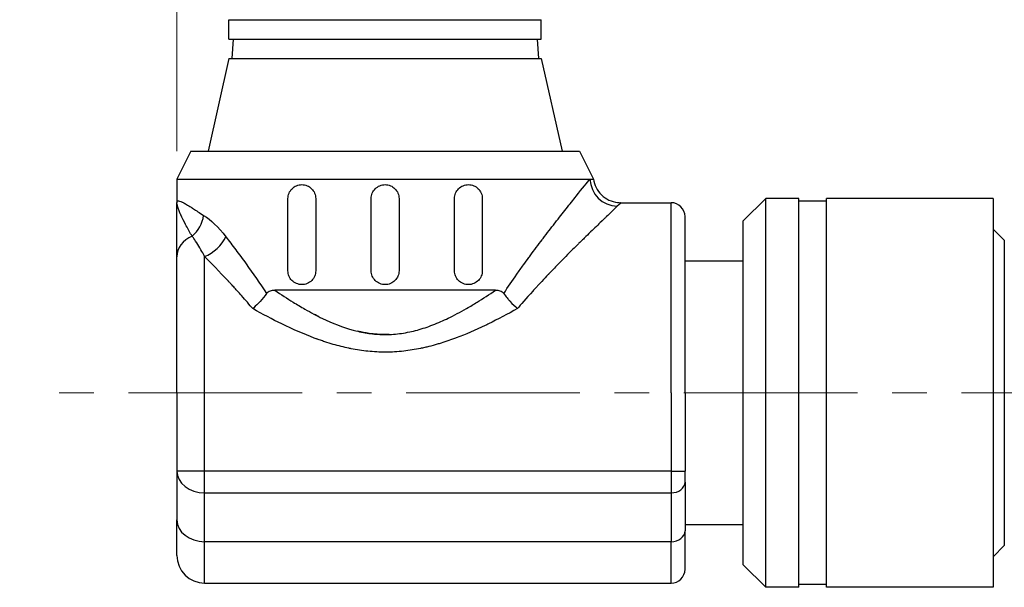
# Model space of a CAD drawing. Header units: inches. Extents: x 0 to 5766, y -2164 to 1330.
# Tile 41 of 210: x 4231 to 4266, y -1941 to -1920. Entities that reach past the tile are written whole.
import ezdxf

# ---------------------------------------------------------------- set-up
doc = ezdxf.new("R2010")
doc.units = ezdxf.units.IN
doc.header["$MEASUREMENT"] = 0
doc.linetypes.add('CENTER', pattern=[2, 1.25, -0.25, 0.25, -0.25])
for name, color, linetype, lineweight in [('AM_5', 3, 'Continuous', 15), ('AM_7', 4, 'CENTER', 15), ('可見 (ISO)', 7, 'Continuous', 25), ('窄部可見 (ISO)', 7, 'Continuous', 25)]:
    doc.layers.add(name, color=color, linetype=linetype, lineweight=lineweight)
doc.styles.add('尺寸標註', font='romans.shx', dxfattribs={"bigfont": 'CHINESET.SHX'})
doc.dimstyles.new('CNS1$0', dxfattribs={"dimtxt": 2.5, "dimasz": 2.5, "dimexe": 1, "dimexo": 1, "dimgap": 1.5, "dimtad": 1, "dimtoh": 1, "dimdec": 1, "dimdsep": 46, "dimtxsty": '尺寸標註', "dimcen": 0, "dimclrd": 2, "dimclre": 2, "dimclrt": 1, "dimadec": 0, "dimazin": 2, "dimtp": 0.1, "dimtm": 0.1, "dimtfac": 0.71, "dimtdec": 1, "dimtmove": 0, "dimatfit": 0, "dimfxl": 0, "dimlwd": 13, "dimlwe": 13, "dimarcsym": 0})

# ---------------------------------------------------------------- blocks, each defined once
blk = doc.blocks.new('*D472')
at = {"layer": 'AM_5', "color": 2, "lineweight": 13}
for p, q in [((4236.45, -1924.948), (4236.45, -1852.988)), ((4396.97, -1921.34), (4396.97, -1852.988)), ((4394.47, -1853.988), (4238.95, -1853.988))]:
    blk.add_line(p, q, dxfattribs=at)
at = {"layer": 'AM_5', "color": 2}
for points in [[(4238.95, -1853.571), (4238.95, -1854.405), (4236.45, -1853.988)], [(4394.47, -1853.571), (4394.47, -1854.405), (4396.97, -1853.988)]]:
    blk.add_solid(points, dxfattribs=at)
at = {"layer": 'Defpoints', "color": 0}
for p in [(4236.45, -1853.988), (4396.97, -1922.34), (4236.45, -1925.948)]:
    blk.add_point(p, dxfattribs=at)
at = {"layer": 'AM_5', "color": 1, "insert": (4316.71, -1851.238), "char_height": 2.5, "attachment_point": 5, "style": '尺寸標註'}
blk.add_mtext('160.5', dxfattribs=at)
blk = doc.blocks.new('*D473')
at = {"layer": 'AM_5', "color": 2, "lineweight": 13}
for p, q in [((4308.618, -1913.098), (4223.352, -1913.098)), ((4224.352, -1915.598), (4224.352, -1931.148)), ((4230.34, -1933.648), (4223.352, -1933.648))]:
    blk.add_line(p, q, dxfattribs=at)
at = {"layer": 'AM_5', "color": 2}
for points in [[(4223.935, -1915.598), (4224.769, -1915.598), (4224.352, -1913.098)], [(4223.935, -1931.148), (4224.769, -1931.148), (4224.352, -1933.648)]]:
    blk.add_solid(points, dxfattribs=at)
at = {"layer": 'Defpoints', "color": 0}
for p in [(4309.618, -1913.098), (4224.352, -1933.648), (4231.34, -1933.648)]:
    blk.add_point(p, dxfattribs=at)
at = {"layer": 'AM_5', "color": 1, "insert": (4221.602, -1923.373), "char_height": 2.5, "attachment_point": 5, "rotation": 90, "style": '尺寸標註'}
blk.add_mtext('20.6', dxfattribs=at)

msp = doc.modelspace()

# ---------------------------------------------------------------- linework, layer by layer
at = {"layer": 'AM_7', "ltscale": 5}
msp.add_line((4270.96, -1933.648), (4231.34, -1933.648), dxfattribs=at)
at = {"layer": '可見 (ISO)'}
for p, q in [((4238.325, -1920.208), (4249.575, -1920.208)), ((4238.325, -1920.908), (4238.325, -1920.208)), ((4249.575, -1920.908), (4249.575, -1920.208)), ((4238.325, -1920.908), (4249.575, -1920.908)), ((4238.474, -1920.908), (4238.425, -1921.608)), ((4249.426, -1920.908), (4249.475, -1921.608)), ((4238.325, -1921.608), (4237.575, -1924.948)), ((4238.325, -1921.608), (4249.575, -1921.608)), ((4249.575, -1921.608), (4250.325, -1924.948)), ((4236.95, -1924.948), (4236.45, -1925.948)), ((4236.95, -1924.948), (4250.95, -1924.948)), ((4250.95, -1924.948), (4251.45, -1925.948)), ((4236.45, -1925.948), (4251.328, -1925.948)), ((4236.45, -1925.948), (4236.45, -1926.798)), ((4251.15, -1926.167), (4251.15, -1926.168)), ((4236.812, -1926.869), (4236.812, -1926.869)), ((4240.45, -1929.248), (4240.45, -1926.648)), ((4241.45, -1926.648), (4241.45, -1929.248)), ((4243.45, -1929.248), (4243.45, -1926.648)), ((4244.45, -1926.648), (4244.45, -1929.248)), ((4246.45, -1929.248), (4246.45, -1926.648)), ((4247.45, -1926.648), (4247.45, -1929.248)), ((4252.438, -1926.798), (4254.25, -1926.798)), ((4256.85, -1927.453), (4257.655, -1926.648)), ((4257.655, -1940.648), (4257.655, -1926.648)), ((4258.85, -1926.648), (4257.655, -1926.648)), ((4258.85, -1940.648), (4258.85, -1926.648)), ((4259.85, -1926.748), (4258.85, -1926.748)), ((4259.85, -1940.648), (4259.85, -1926.648)), ((4265.85, -1926.648), (4259.85, -1926.648)), ((4265.85, -1926.648), (4265.85, -1940.648)), ((4254.75, -1933.648), (4254.75, -1927.298)), ((4256.85, -1939.843), (4256.85, -1927.453)), ((4266.25, -1928.148), (4265.85, -1927.748)), ((4266.25, -1928.148), (4266.25, -1939.148)), ((4236.45, -1933.648), (4236.45, -1928.748)), ((4256.85, -1928.898), (4254.75, -1928.898)), ((4247.921, -1929.948), (4239.978, -1929.948)), ((4248.452, -1930.353), (4248.452, -1930.353)), ((4236.45, -1933.648), (4236.45, -1936.466)), ((4254.75, -1933.648), (4254.75, -1936.466)), ((4236.45, -1936.466), (4236.45, -1938.223)), ((4254.75, -1936.857), (4254.75, -1936.466)), ((4254.75, -1936.857), (4254.75, -1938.614)), ((4236.45, -1939.498), (4236.45, -1938.223)), ((4256.85, -1938.398), (4254.75, -1938.398)), ((4254.75, -1939.998), (4254.75, -1938.614)), ((4266.25, -1939.148), (4265.85, -1939.548)), ((4256.85, -1939.843), (4257.655, -1940.648)), ((4237.45, -1940.498), (4254.25, -1940.498)), ((4258.85, -1940.648), (4257.655, -1940.648)), ((4259.85, -1940.548), (4258.85, -1940.548)), ((4265.85, -1940.648), (4259.85, -1940.648))]:
    msp.add_line(p, q, dxfattribs=at)
for centre, radius, start, end in [((4254.25, -1927.298), 0.5, 0, 90), ((4237.45, -1939.498), 1, 180, 270), ((4254.25, -1939.998), 0.5, 270, 0)]:
    msp.add_arc(centre, radius, start, end, dxfattribs=at)
for points, knots in [([(4240.45, -1926.648), (4240.45, -1926.584), (4240.463, -1926.516), (4240.515, -1926.393), (4240.553, -1926.337), (4240.641, -1926.249), (4240.698, -1926.211), (4240.821, -1926.16), (4240.887, -1926.148), (4241.011, -1926.148), (4241.077, -1926.16), (4241.2, -1926.21), (4241.258, -1926.249), (4241.347, -1926.338), (4241.385, -1926.394), (4241.437, -1926.517), (4241.45, -1926.584), (4241.45, -1926.648)], [0, 0, 0, 0, 0.0193382, 0.0193382, 0.0386763, 0.0386763, 0.0590611, 0.0590611, 0.0794458, 0.0794458, 0.0994875, 0.0994875, 0.1195292, 0.1195292, 0.1386287, 0.1386287, 0.1577282, 0.1577282, 0.1577282, 0.1577282]), ([(4243.45, -1926.648), (4243.45, -1926.585), (4243.462, -1926.518), (4243.513, -1926.395), (4243.552, -1926.339), (4243.641, -1926.25), (4243.697, -1926.212), (4243.82, -1926.161), (4243.887, -1926.148), (4244.013, -1926.148), (4244.079, -1926.161), (4244.203, -1926.212), (4244.259, -1926.25), (4244.348, -1926.339), (4244.386, -1926.395), (4244.437, -1926.518), (4244.45, -1926.585), (4244.45, -1926.648)], [0, 0, 0, 0, 0.0188403, 0.0188403, 0.0376807, 0.0376807, 0.056521, 0.056521, 0.0753613, 0.0753613, 0.0942016, 0.0942016, 0.113042, 0.113042, 0.1318823, 0.1318823, 0.1507226, 0.1507226, 0.1507226, 0.1507226]), ([(4246.45, -1926.648), (4246.45, -1926.584), (4246.463, -1926.517), (4246.514, -1926.394), (4246.553, -1926.338), (4246.642, -1926.249), (4246.699, -1926.21), (4246.822, -1926.16), (4246.888, -1926.148), (4247.012, -1926.148), (4247.078, -1926.16), (4247.201, -1926.211), (4247.258, -1926.249), (4247.346, -1926.337), (4247.385, -1926.393), (4247.436, -1926.516), (4247.45, -1926.584), (4247.45, -1926.648)], [0, 0, 0, 0, 0.0190995, 0.0190995, 0.038199, 0.038199, 0.0582407, 0.0582407, 0.0782824, 0.0782824, 0.0986672, 0.0986672, 0.1190519, 0.1190519, 0.1383901, 0.1383901, 0.1577282, 0.1577282, 0.1577282, 0.1577282]), ([(4251.45, -1925.948), (4251.466, -1926.055), (4251.5, -1926.16), (4251.599, -1926.352), (4251.665, -1926.442), (4251.821, -1926.592), (4251.913, -1926.655), (4252.108, -1926.748), (4252.215, -1926.779), (4252.361, -1926.796), (4252.4, -1926.798), (4252.438, -1926.798)], [0, 0, 0, 0, 0.0323509, 0.0323509, 0.0648619, 0.0648619, 0.0973671, 0.0973671, 0.1298724, 0.1298724, 0.1414389, 0.1414389, 0.1414389, 0.1414389]), ([(4236.45, -1928.748), (4236.45, -1928.7), (4236.45, -1928.639), (4236.45, -1928.565), (4236.45, -1928.528), (4236.45, -1928.488), (4236.45, -1928.445), (4236.45, -1928.402), (4236.45, -1928.355), (4236.45, -1928.305), (4236.45, -1928.277), (4236.45, -1928.246), (4236.45, -1928.217), (4236.45, -1927.983), (4236.45, -1927.807), (4236.45, -1927.69), (4236.45, -1927.688), (4236.45, -1927.688), (4236.45, -1927.685), (4236.45, -1927.501), (4236.45, -1927.343), (4236.45, -1927.211), (4236.45, -1927.207), (4236.45, -1927.203), (4236.45, -1927.198), (4236.45, -1927.12), (4236.45, -1927.047), (4236.45, -1926.98), (4236.45, -1926.914), (4236.45, -1926.853), (4236.45, -1926.798)], [0, 0, 0, 0, 0.109375, 0.109375, 0.109375, 0.164063, 0.164063, 0.164063, 0.21875, 0.21875, 0.21875, 0.25, 0.25, 0.25, 0.496094, 0.496094, 0.496094, 0.5, 0.5, 0.5, 0.742188, 0.742188, 0.742188, 0.75, 0.75, 0.75, 0.875, 0.875, 0.875, 1, 1, 1, 1]), ([(4241.45, -1929.248), (4241.45, -1929.311), (4241.437, -1929.377), (4241.388, -1929.498), (4241.35, -1929.553), (4241.262, -1929.644), (4241.205, -1929.684), (4241.079, -1929.736), (4241.012, -1929.748), (4240.886, -1929.748), (4240.818, -1929.735), (4240.692, -1929.682), (4240.635, -1929.642), (4240.548, -1929.552), (4240.511, -1929.497), (4240.462, -1929.377), (4240.45, -1929.311), (4240.45, -1929.248)], [0.1577208, 0.1577208, 0.1577208, 0.1577208, 0.1764547, 0.1764547, 0.1951885, 0.1951885, 0.2155952, 0.2155952, 0.2360018, 0.2360018, 0.2569247, 0.2569247, 0.2778476, 0.2778476, 0.2966445, 0.2966445, 0.3154415, 0.3154415, 0.3154415, 0.3154415]), ([(4244.45, -1929.248), (4244.45, -1929.311), (4244.437, -1929.378), (4244.386, -1929.501), (4244.348, -1929.557), (4244.259, -1929.646), (4244.203, -1929.684), (4244.079, -1929.736), (4244.013, -1929.748), (4243.887, -1929.748), (4243.82, -1929.736), (4243.697, -1929.684), (4243.641, -1929.646), (4243.552, -1929.557), (4243.513, -1929.501), (4243.462, -1929.378), (4243.45, -1929.311), (4243.45, -1929.248)], [0.1507226, 0.1507226, 0.1507226, 0.1507226, 0.169563, 0.169563, 0.1884033, 0.1884033, 0.2072436, 0.2072436, 0.226084, 0.226084, 0.2449243, 0.2449243, 0.2637646, 0.2637646, 0.2826049, 0.2826049, 0.3014453, 0.3014453, 0.3014453, 0.3014453]), ([(4247.45, -1929.248), (4247.45, -1929.311), (4247.437, -1929.377), (4247.388, -1929.497), (4247.351, -1929.552), (4247.265, -1929.642), (4247.207, -1929.682), (4247.082, -1929.735), (4247.014, -1929.748), (4246.887, -1929.748), (4246.82, -1929.736), (4246.695, -1929.684), (4246.637, -1929.644), (4246.549, -1929.553), (4246.512, -1929.498), (4246.462, -1929.377), (4246.45, -1929.311), (4246.45, -1929.248)], [0.1577208, 0.1577208, 0.1577208, 0.1577208, 0.1765177, 0.1765177, 0.1953147, 0.1953147, 0.2162376, 0.2162376, 0.2371605, 0.2371605, 0.2575671, 0.2575671, 0.2779737, 0.2779737, 0.2967076, 0.2967076, 0.3154415, 0.3154415, 0.3154415, 0.3154415]), ([(4239.678, -1930.068), (4239.61, -1930.164), (4239.532, -1930.261), (4239.373, -1930.435), (4239.295, -1930.512), (4239.204, -1930.592), (4239.193, -1930.602), (4239.181, -1930.612)], [0.00000157, 0.00000157, 0.00000157, 0.00000157, 0.03773377, 0.03773377, 0.07068367, 0.07068367, 0.07542641, 0.07542641, 0.07542641, 0.07542641]), ([(4239.678, -1930.068), (4239.694, -1930.045), (4239.714, -1930.025), (4239.761, -1929.992), (4239.788, -1929.98), (4239.867, -1929.954), (4239.924, -1929.948), (4239.978, -1929.948)], [0.0000014, 0.0000014, 0.0000014, 0.0000014, 0.00932853, 0.00932853, 0.01959272, 0.01959272, 0.03886697, 0.03886697, 0.03886697, 0.03886697]), ([(4247.921, -1929.948), (4247.976, -1929.948), (4248.033, -1929.954), (4248.112, -1929.98), (4248.139, -1929.992), (4248.185, -1930.025), (4248.205, -1930.045), (4248.222, -1930.068)], [0.00000446, 0.00000446, 0.00000446, 0.00000446, 0.01927083, 0.01927083, 0.02954111, 0.02954111, 0.03887318, 0.03887318, 0.03887318, 0.03887318]), ([(4248.222, -1930.068), (4248.26, -1930.122), (4248.299, -1930.174), (4248.339, -1930.221), (4248.358, -1930.245), (4248.378, -1930.268), (4248.397, -1930.29), (4248.406, -1930.301), (4248.415, -1930.312), (4248.425, -1930.323), (4248.429, -1930.328), (4248.434, -1930.333), (4248.438, -1930.338), (4248.443, -1930.343), (4248.447, -1930.347), (4248.452, -1930.353), (4248.537, -1930.449), (4248.63, -1930.537), (4248.718, -1930.612)], [0, 0, 0, 0, 0.25, 0.25, 0.25, 0.375, 0.375, 0.375, 0.4375, 0.4375, 0.4375, 0.46875, 0.46875, 0.46875, 0.5, 0.5, 0.5, 0.9999987, 0.9999987, 0.9999987, 0.9999987])]:
    msp.add_open_spline(points, degree=3, knots=knots, dxfattribs=at)
msp.add_open_spline([(4251.328, -1925.948), (4251.409, -1925.948), (4251.45, -1925.948), (4251.45, -1925.948)], degree=3, dxfattribs=at)
at = {"layer": '窄部可見 (ISO)'}
for p, q in [((4254.25, -1933.648), (4254.25, -1926.798)), ((4237.45, -1933.648), (4237.45, -1928.741)), ((4239.978, -1929.948), (4239.978, -1929.948)), ((4237.45, -1936.466), (4237.45, -1933.648)), ((4254.25, -1933.648), (4254.25, -1936.466)), ((4237.45, -1936.466), (4236.45, -1936.466)), ((4237.45, -1937.248), (4237.45, -1936.466)), ((4254.25, -1936.466), (4237.45, -1936.466)), ((4254.25, -1936.466), (4254.25, -1937.248)), ((4254.25, -1936.466), (4254.75, -1936.466)), ((4237.45, -1939.005), (4237.45, -1937.248)), ((4237.45, -1937.248), (4254.25, -1937.248)), ((4254.25, -1937.248), (4254.25, -1939.005)), ((4237.45, -1940.498), (4237.45, -1939.005)), ((4254.25, -1939.005), (4237.45, -1939.005)), ((4254.25, -1940.498), (4254.25, -1939.005))]:
    msp.add_line(p, q, dxfattribs=at)
for centre, major_axis, ratio, start_param, end_param in [((4252.311, -1925.948), (0.736, -0.677), 0.965519, 3.903326, 5.439158), ((4236.542, -1927.255), (-0.482, -0.876), 0.841295, 1.120848, 2.004762), ((4237.45, -1928.748), (-1, 0), 0.837637, 5.183305, 6.283185), ((4237.45, -1928.025), (0.756, 0.654), 0.613283, 4.224582, 5.329054), ((4237.45, -1936.466), (-1, 0), 0.782011, 0, 1.570796), ((4254.25, -1936.857), (0.5, 0), 0.782011, 4.712389, 6.283185), ((4237.45, -1938.223), (-1, 0), 0.782011, 0, 1.570796), ((4254.25, -1938.614), (0.5, 0), 0.782011, 4.712389, 6.283185)]:
    msp.add_ellipse(centre, major_axis=major_axis, ratio=ratio, start_param=start_param, end_param=end_param, dxfattribs=at)
for points, knots in [([(4248.222, -1930.068), (4248.375, -1929.834), (4248.532, -1929.603), (4248.69, -1929.377), (4248.769, -1929.264), (4248.849, -1929.152), (4248.929, -1929.041), (4248.994, -1928.952), (4249.057, -1928.864), (4249.122, -1928.776), (4249.138, -1928.755), (4249.154, -1928.733), (4249.169, -1928.712), (4249.319, -1928.508), (4249.465, -1928.314), (4249.605, -1928.13), (4249.616, -1928.115), (4249.628, -1928.1), (4249.639, -1928.085), (4249.785, -1927.893), (4249.925, -1927.712), (4250.058, -1927.541), (4250.062, -1927.536), (4250.066, -1927.531), (4250.071, -1927.524), (4250.214, -1927.34), (4250.347, -1927.171), (4250.47, -1927.016), (4250.603, -1926.848), (4250.725, -1926.695), (4250.832, -1926.562), (4251.061, -1926.277), (4251.225, -1926.074), (4251.328, -1925.948)], [0, 0, 0, 0, 0.125, 0.125, 0.125, 0.1875, 0.1875, 0.1875, 0.237755, 0.237755, 0.237755, 0.25, 0.25, 0.25, 0.365555, 0.365555, 0.365555, 0.375, 0.375, 0.375, 0.496026, 0.496026, 0.496026, 0.5, 0.5, 0.5, 0.613417, 0.613417, 0.613417, 0.736214, 0.736214, 0.736214, 1, 1, 1, 1]), ([(4236.45, -1926.798), (4236.45, -1926.773), (4236.456, -1926.755), (4236.469, -1926.744), (4236.473, -1926.741), (4236.478, -1926.738), (4236.483, -1926.736), (4236.491, -1926.733), (4236.5, -1926.732), (4236.51, -1926.733), (4236.511, -1926.733), (4236.512, -1926.733), (4236.513, -1926.733), (4236.533, -1926.734), (4236.559, -1926.74), (4236.589, -1926.752), (4236.605, -1926.758), (4236.623, -1926.766), (4236.642, -1926.775), (4236.651, -1926.779), (4236.661, -1926.784), (4236.671, -1926.789), (4236.676, -1926.792), (4236.681, -1926.795), (4236.687, -1926.797), (4236.689, -1926.799), (4236.692, -1926.8), (4236.695, -1926.802), (4236.697, -1926.803), (4236.699, -1926.804), (4236.701, -1926.805), (4236.723, -1926.817), (4236.742, -1926.828), (4236.765, -1926.841), (4236.788, -1926.854), (4236.811, -1926.869), (4236.836, -1926.884), (4236.862, -1926.9), (4236.888, -1926.916), (4236.916, -1926.934), (4236.931, -1926.943), (4236.945, -1926.952), (4236.96, -1926.962), (4236.967, -1926.967), (4236.975, -1926.971), (4236.983, -1926.976), (4236.986, -1926.979), (4236.99, -1926.981), (4236.994, -1926.984), (4236.996, -1926.985), (4236.998, -1926.986), (4237, -1926.988), (4237.001, -1926.988), (4237.003, -1926.989), (4237.004, -1926.99), (4237.023, -1927.002), (4237.034, -1927.01), (4237.05, -1927.02), (4237.142, -1927.08), (4237.26, -1927.159), (4237.414, -1927.255)], [0, 0, 0, 0, 0.140625, 0.140625, 0.140625, 0.1875, 0.1875, 0.1875, 0.25, 0.25, 0.25, 0.254664, 0.254664, 0.254664, 0.375, 0.375, 0.375, 0.4375, 0.4375, 0.4375, 0.46875, 0.46875, 0.46875, 0.484375, 0.484375, 0.484375, 0.492187, 0.492187, 0.492187, 0.49847, 0.49847, 0.49847, 0.562343, 0.562343, 0.562343, 0.625, 0.625, 0.625, 0.6875, 0.6875, 0.6875, 0.71875, 0.71875, 0.71875, 0.734375, 0.734375, 0.734375, 0.742187, 0.742187, 0.742187, 0.746094, 0.746094, 0.746094, 0.748703, 0.748703, 0.748703, 0.78634, 0.78634, 0.78634, 1, 1, 1, 1]), ([(4236.996, -1928.001), (4236.93, -1927.891), (4236.859, -1927.765), (4236.789, -1927.633), (4236.781, -1927.617), (4236.772, -1927.602), (4236.764, -1927.586), (4236.703, -1927.469), (4236.644, -1927.35), (4236.594, -1927.239), (4236.593, -1927.237), (4236.593, -1927.236), (4236.592, -1927.235), (4236.591, -1927.233), (4236.59, -1927.231), (4236.589, -1927.229), (4236.568, -1927.181), (4236.549, -1927.135), (4236.532, -1927.092), (4236.514, -1927.046), (4236.498, -1927.003), (4236.485, -1926.965), (4236.485, -1926.962), (4236.484, -1926.959), (4236.483, -1926.956), (4236.457, -1926.874), (4236.45, -1926.827), (4236.45, -1926.798)], [0, 0, 0, 0, 0.249939, 0.249939, 0.249939, 0.2798297, 0.2798297, 0.2798297, 0.4998779, 0.4998779, 0.4998779, 0.5023794, 0.5023794, 0.5023794, 0.5076885, 0.5076885, 0.5076885, 0.6248474, 0.6248474, 0.6248474, 0.7492415, 0.7492415, 0.7492415, 0.7576275, 0.7576275, 0.7576275, 0.9997559, 0.9997559, 0.9997559, 0.9997559]), ([(4252.311, -1926.929), (4252.254, -1926.984), (4252.177, -1927.056), (4252.082, -1927.146), (4252.034, -1927.192), (4251.982, -1927.242), (4251.925, -1927.296), (4251.897, -1927.323), (4251.867, -1927.352), (4251.836, -1927.381), (4251.821, -1927.396), (4251.805, -1927.411), (4251.789, -1927.427), (4251.781, -1927.434), (4251.773, -1927.442), (4251.765, -1927.45), (4251.761, -1927.454), (4251.757, -1927.458), (4251.753, -1927.462), (4251.749, -1927.465), (4251.744, -1927.47), (4251.741, -1927.473), (4251.626, -1927.583), (4251.496, -1927.708), (4251.35, -1927.85), (4251.347, -1927.854), (4251.343, -1927.857), (4251.34, -1927.861), (4251.27, -1927.929), (4251.196, -1928), (4251.12, -1928.076), (4251.079, -1928.115), (4251.038, -1928.156), (4250.995, -1928.198), (4250.974, -1928.219), (4250.953, -1928.24), (4250.931, -1928.261), (4250.92, -1928.272), (4250.909, -1928.283), (4250.898, -1928.294), (4250.893, -1928.299), (4250.887, -1928.304), (4250.882, -1928.31), (4250.879, -1928.313), (4250.875, -1928.316), (4250.872, -1928.319), (4250.87, -1928.322), (4250.867, -1928.324), (4250.865, -1928.326), (4250.726, -1928.464), (4250.569, -1928.62), (4250.395, -1928.796), (4250.383, -1928.808), (4250.371, -1928.82), (4250.359, -1928.833), (4250.283, -1928.91), (4250.204, -1928.99), (4250.121, -1929.075), (4250.073, -1929.124), (4250.025, -1929.175), (4249.975, -1929.227), (4249.95, -1929.253), (4249.924, -1929.279), (4249.899, -1929.306), (4249.886, -1929.319), (4249.873, -1929.332), (4249.86, -1929.346), (4249.854, -1929.352), (4249.848, -1929.359), (4249.841, -1929.366), (4249.838, -1929.369), (4249.835, -1929.373), (4249.831, -1929.376), (4249.828, -1929.38), (4249.824, -1929.384), (4249.822, -1929.386), (4249.818, -1929.39), (4249.815, -1929.393), (4249.812, -1929.397), (4249.75, -1929.462), (4249.676, -1929.54), (4249.589, -1929.633), (4249.543, -1929.682), (4249.493, -1929.735), (4249.44, -1929.792), (4249.414, -1929.821), (4249.386, -1929.851), (4249.358, -1929.882), (4249.344, -1929.897), (4249.33, -1929.913), (4249.315, -1929.929), (4249.301, -1929.945), (4249.287, -1929.96), (4249.271, -1929.978), (4249.018, -1930.257), (4248.834, -1930.473), (4248.718, -1930.612)], [0, 0, 0, 0, 0.125, 0.125, 0.125, 0.1875, 0.1875, 0.1875, 0.21875, 0.21875, 0.21875, 0.234375, 0.234375, 0.234375, 0.2421875, 0.2421875, 0.2421875, 0.2460937, 0.2460937, 0.2460937, 0.25, 0.25, 0.25, 0.375, 0.375, 0.375, 0.3780751, 0.3780751, 0.3780751, 0.4375, 0.4375, 0.4375, 0.46875, 0.46875, 0.46875, 0.484375, 0.484375, 0.484375, 0.4921875, 0.4921875, 0.4921875, 0.4960938, 0.4960938, 0.4960938, 0.4982063, 0.4982063, 0.4982063, 0.5, 0.5, 0.5, 0.625, 0.625, 0.625, 0.6336721, 0.6336721, 0.6336721, 0.6875, 0.6875, 0.6875, 0.71875, 0.71875, 0.71875, 0.734375, 0.734375, 0.734375, 0.7421875, 0.7421875, 0.7421875, 0.7460938, 0.7460938, 0.7460938, 0.7480469, 0.7480469, 0.7480469, 0.75, 0.75, 0.75, 0.7532095, 0.7532095, 0.7532095, 0.8125, 0.8125, 0.8125, 0.84375, 0.84375, 0.84375, 0.859375, 0.859375, 0.859375, 0.8671875, 0.8671875, 0.8671875, 0.875, 0.875, 0.875, 1, 1, 1, 1]), ([(4252.438, -1926.798), (4252.438, -1926.798), (4252.438, -1926.798), (4252.438, -1926.798), (4252.396, -1926.849), (4252.311, -1926.929)], [0.4997154, 0.4997154, 0.4997154, 0.4997154, 0.5, 0.5, 1, 1, 1, 1]), ([(4237.45, -1928.741), (4237.423, -1928.687), (4237.39, -1928.623), (4237.351, -1928.552), (4237.265, -1928.395), (4237.135, -1928.191), (4237.061, -1928.089), (4237.035, -1928.052), (4237.013, -1928.024), (4236.996, -1928.001)], [0, 0, 0, 0, 0.25, 0.25, 0.25, 0.803276, 0.803276, 0.803276, 1, 1, 1, 1]), ([(4238.214, -1928.025), (4238.33, -1928.176), (4238.448, -1928.332), (4238.69, -1928.657), (4238.813, -1928.823), (4239.191, -1929.347), (4239.44, -1929.703), (4239.678, -1930.068)], [0, 0, 0, 0, 0.25, 0.25, 0.5, 0.5, 1, 1, 1, 1]), ([(4239.181, -1930.612), (4239.127, -1930.546), (4239.063, -1930.471), (4238.99, -1930.386), (4238.926, -1930.312), (4238.854, -1930.23), (4238.776, -1930.142), (4238.771, -1930.136), (4238.765, -1930.13), (4238.759, -1930.124), (4238.754, -1930.117), (4238.749, -1930.112), (4238.742, -1930.104), (4238.632, -1929.981), (4238.54, -1929.881), (4238.467, -1929.802), (4238.431, -1929.762), (4238.399, -1929.728), (4238.372, -1929.698), (4238.358, -1929.684), (4238.346, -1929.67), (4238.334, -1929.658), (4238.329, -1929.652), (4238.323, -1929.646), (4238.318, -1929.641), (4238.316, -1929.638), (4238.313, -1929.636), (4238.311, -1929.633), (4238.31, -1929.632), (4238.308, -1929.631), (4238.307, -1929.629), (4238.307, -1929.629), (4238.306, -1929.628), (4238.305, -1929.627), (4238.305, -1929.627), (4238.305, -1929.627), (4238.305, -1929.627), (4238.305, -1929.627), (4238.304, -1929.626), (4238.304, -1929.626), (4237.965, -1929.263), (4237.68, -1928.973), (4237.45, -1928.741)], [0.0000044, 0.0000044, 0.0000044, 0.0000044, 0.125, 0.125, 0.125, 0.234375, 0.234375, 0.234375, 0.2421875, 0.2421875, 0.2421875, 0.25, 0.25, 0.25, 0.375, 0.375, 0.375, 0.4375, 0.4375, 0.4375, 0.46875, 0.46875, 0.46875, 0.484375, 0.484375, 0.484375, 0.4921875, 0.4921875, 0.4921875, 0.4960937, 0.4960937, 0.4960937, 0.4980469, 0.4980469, 0.4980469, 0.4990234, 0.4990234, 0.4990234, 0.5, 0.5, 0.5, 1, 1, 1, 1]), ([(4239.978, -1929.948), (4240.207, -1930.105), (4240.428, -1930.249), (4240.639, -1930.38), (4240.776, -1930.465), (4240.909, -1930.545), (4241.061, -1930.632), (4241.278, -1930.755), (4241.488, -1930.866), (4241.691, -1930.964), (4242.036, -1931.13), (4242.436, -1931.288), (4242.798, -1931.386), (4242.831, -1931.395), (4242.861, -1931.403), (4242.896, -1931.412), (4243.077, -1931.457), (4243.256, -1931.491), (4243.433, -1931.513), (4243.61, -1931.535), (4243.786, -1931.546), (4243.96, -1931.546), (4244.154, -1931.545), (4244.348, -1931.531), (4244.544, -1931.503), (4244.735, -1931.475), (4244.935, -1931.432), (4245.113, -1931.383), (4245.295, -1931.333), (4245.481, -1931.271), (4245.671, -1931.198), (4245.859, -1931.125), (4246.048, -1931.041), (4246.219, -1930.959), (4246.434, -1930.855), (4246.656, -1930.737), (4246.886, -1930.604), (4247.023, -1930.525), (4247.139, -1930.455), (4247.262, -1930.379), (4247.473, -1930.248), (4247.693, -1930.104), (4247.921, -1929.948)], [0.0000001, 0.0000001, 0.0000001, 0.0000001, 0.0877818, 0.0877818, 0.0877818, 0.1444839, 0.1444839, 0.1444839, 0.2252965, 0.2252965, 0.2252965, 0.3626099, 0.3626099, 0.3626099, 0.375, 0.375, 0.375, 0.4375, 0.4375, 0.4375, 0.4999583, 0.4999583, 0.4999583, 0.5694653, 0.5694653, 0.5694653, 0.6372075, 0.6372075, 0.6372075, 0.7065275, 0.7065275, 0.7065275, 0.7748313, 0.7748313, 0.7748313, 0.8607276, 0.8607276, 0.8607276, 0.9119693, 0.9119693, 0.9119693, 0.9999999, 0.9999999, 0.9999999, 0.9999999]), ([(4248.718, -1930.612), (4248.362, -1930.811), (4248.014, -1930.996), (4247.674, -1931.162), (4247.633, -1931.182), (4247.593, -1931.201), (4247.553, -1931.22), (4247.197, -1931.391), (4246.85, -1931.541), (4246.512, -1931.668), (4246.49, -1931.676), (4246.473, -1931.682), (4246.448, -1931.691), (4246.262, -1931.76), (4246.078, -1931.822), (4245.897, -1931.876), (4245.874, -1931.883), (4245.85, -1931.89), (4245.827, -1931.897), (4245.725, -1931.927), (4245.624, -1931.954), (4245.524, -1931.979), (4245.474, -1931.992), (4245.424, -1932.003), (4245.374, -1932.015), (4245.35, -1932.02), (4245.325, -1932.026), (4245.3, -1932.031), (4245.289, -1932.034), (4245.278, -1932.036), (4245.268, -1932.038), (4245.254, -1932.041), (4245.241, -1932.044), (4245.226, -1932.047), (4245.023, -1932.089), (4244.823, -1932.121), (4244.623, -1932.143), (4244.402, -1932.167), (4244.181, -1932.18), (4243.962, -1932.18), (4243.752, -1932.181), (4243.54, -1932.17), (4243.327, -1932.148), (4243.127, -1932.127), (4242.927, -1932.097), (4242.725, -1932.057), (4242.711, -1932.055), (4242.697, -1932.052), (4242.684, -1932.049), (4242.671, -1932.046), (4242.658, -1932.044), (4242.645, -1932.041), (4242.461, -1932.002), (4242.273, -1931.955), (4242.083, -1931.9), (4241.981, -1931.871), (4241.878, -1931.839), (4241.774, -1931.804), (4241.723, -1931.787), (4241.67, -1931.77), (4241.618, -1931.751), (4241.592, -1931.742), (4241.566, -1931.733), (4241.539, -1931.724), (4241.526, -1931.719), (4241.513, -1931.714), (4241.5, -1931.709), (4241.487, -1931.705), (4241.472, -1931.699), (4241.461, -1931.695), (4241.44, -1931.687), (4241.42, -1931.68), (4241.399, -1931.672), (4241.021, -1931.53), (4240.629, -1931.359), (4240.228, -1931.163), (4239.887, -1930.996), (4239.539, -1930.812), (4239.181, -1930.612)], [0, 0, 0, 0, 0.1116886, 0.1116886, 0.1116886, 0.125, 0.125, 0.125, 0.242665, 0.242665, 0.242665, 0.25, 0.25, 0.25, 0.3053357, 0.3053357, 0.3053357, 0.3125, 0.3125, 0.3125, 0.34375, 0.34375, 0.34375, 0.359375, 0.359375, 0.359375, 0.3671875, 0.3671875, 0.3671875, 0.3707055, 0.3707055, 0.3707055, 0.375, 0.375, 0.375, 0.4341824, 0.4341824, 0.4341824, 0.4997294, 0.4997294, 0.4997294, 0.5625, 0.5625, 0.5625, 0.6210938, 0.6210938, 0.6210938, 0.625, 0.625, 0.625, 0.6291113, 0.6291113, 0.6291113, 0.6875, 0.6875, 0.6875, 0.71875, 0.71875, 0.71875, 0.734375, 0.734375, 0.734375, 0.7421875, 0.7421875, 0.7421875, 0.7460937, 0.7460937, 0.7460937, 0.75, 0.75, 0.75, 0.7570871, 0.7570871, 0.7570871, 0.8883889, 0.8883889, 0.8883889, 1, 1, 1, 1]), ([(4244.101, -1931.543), (4244.052, -1931.545), (4244.004, -1931.546), (4243.956, -1931.546), (4243.762, -1931.546), (4243.567, -1931.533), (4243.371, -1931.505), (4243.239, -1931.486), (4243.102, -1931.46), (4242.971, -1931.43)], [0.4827165, 0.4827165, 0.4827165, 0.4827165, 0.4999483, 0.4999483, 0.4999483, 0.5693362, 0.5693362, 0.5693362, 0.6161202, 0.6161202, 0.6161202, 0.6161202])]:
    msp.add_open_spline(points, degree=3, knots=knots, dxfattribs=at)
for points in [[(4237.414, -1927.255), (4237.668, -1927.414), (4237.944, -1927.67), (4238.214, -1928.025)], [(4241.558, -1930.899), (4241.507, -1930.873), (4241.456, -1930.847), (4241.404, -1930.82)]]:
    msp.add_open_spline(points, degree=3, dxfattribs=at)

# ---------------------------------------------------------------- dimensions: what is measured, and where the dimension line sits
at = {"layer": 'AM_5'}
dim = msp.add_linear_dim(base=(4236.45, -1853.988), p1=(4396.97, -1922.34), p2=(4236.45, -1925.948), dimstyle='CNS1$0', override={"dimfxl": 4, "dimarcsym": 1}, dxfattribs=at)
dim.commit()
dim.dimension.update_dxf_attribs({"geometry": '*D472', "text_midpoint": (4316.71, -1851.238)})
dim = msp.add_linear_dim(base=(4224.3518694, -1933.648069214), p1=(4309.617879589, -1913.098069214), p2=(4231.339717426, -1933.648069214), angle=90, dimstyle='CNS1$0', override={"dimfxl": 4, "dimarcsym": 1}, dxfattribs=at)
dim.commit()
dim.dimension.update_dxf_attribs({"geometry": '*D473', "text_midpoint": (4221.6018694, -1923.373069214)})

doc.saveas('drawing.dxf')
